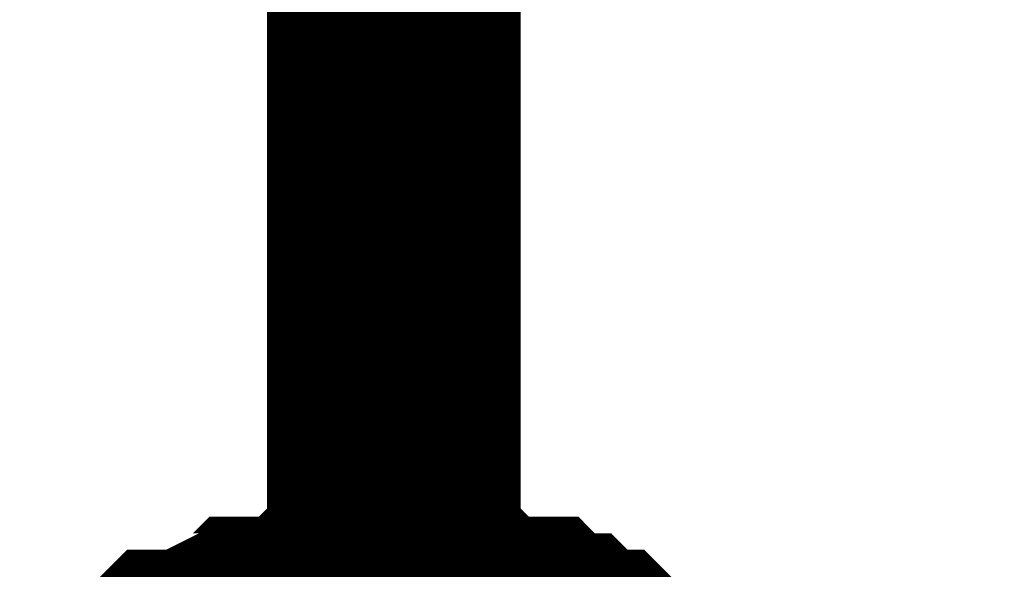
# Model space of a CAD drawing. Header units: inches. Extents: x 0 to 292, y 0 to 193.
# Tile 163 of 189: x 177.581 to 178.744, y 117.19 to 117.839. Entities that reach past the tile are written whole.
import ezdxf

# ---------------------------------------------------------------- set-up
doc = ezdxf.new("R2010")
doc.units = ezdxf.units.IN
doc.layers.add('Sheet', color=255, linetype='Continuous')

msp = doc.modelspace()

# ---------------------------------------------------------------- linework, layer by layer
at = {"layer": 'Sheet'}
for points in [[(178.0228, 126.6728, 0.2997, 0.2997, 0), (178.0228, 116.6153, 0.2997, 0.2997, 0), (193.0058, 116.6153, 0.2997, 0.2997, 0)], [(177.7305, 117.0247, 0.2997, 0.2997, 0), (177.75, 117.0441, 0.2997, 0.2997, 0), (177.7695, 117.0636, 0.2997, 0.2997, 0), (177.789, 117.0636, 0.2997, 0.2997, 0), (177.828, 117.0831, 0.2997, 0.2997, 0), (177.8474, 117.0831, 0.2997, 0.2997, 0), (177.8669, 117.1026, 0.2997, 0.2997, 0), (177.8864, 117.1026, 0.2997, 0.2997, 0), (177.9254, 117.1026, 0.2997, 0.2997, 0), (177.9449, 117.1221, 0.2997, 0.2997, 0), (177.9643, 117.1221, 0.2997, 0.2997, 0), (178.0033, 117.1221, 0.2997, 0.2997, 0), (178.0228, 117.1221, 0.2997, 0.2997, 0)], [(177.7305, 117.0247, 0.2997, 0.2997, 0), (177.75, 117.0441, 0.2997, 0.2997, 0), (177.7695, 117.0636, 0.2997, 0.2997, 0), (177.789, 117.0636, 0.2997, 0.2997, 0), (177.828, 117.0831, 0.2997, 0.2997, 0), (177.8474, 117.0831, 0.2997, 0.2997, 0), (177.8669, 117.1026, 0.2997, 0.2997, 0), (177.8864, 117.1026, 0.2997, 0.2997, 0), (177.9254, 117.1026, 0.2997, 0.2997, 0), (177.9449, 117.1221, 0.2997, 0.2997, 0), (177.9643, 117.1221, 0.2997, 0.2997, 0), (178.0033, 117.1221, 0.2997, 0.2997, 0), (178.0228, 117.1221, 0.2997, 0.2997, 0)], [(177.7305, 117.0247, 0.2997, 0.2997, 0), (177.75, 117.0441, 0.2997, 0.2997, 0), (177.7695, 117.0636, 0.2997, 0.2997, 0), (177.789, 117.0636, 0.2997, 0.2997, 0), (177.828, 117.0831, 0.2997, 0.2997, 0), (177.8474, 117.0831, 0.2997, 0.2997, 0), (177.8669, 117.1026, 0.2997, 0.2997, 0), (177.8864, 117.1026, 0.2997, 0.2997, 0), (177.9254, 117.1026, 0.2997, 0.2997, 0), (177.9449, 117.1221, 0.2997, 0.2997, 0), (177.9643, 117.1221, 0.2997, 0.2997, 0), (178.0033, 117.1221, 0.2997, 0.2997, 0), (178.0228, 117.1221, 0.2997, 0.2997, 0)], [(177.7305, 117.0247, 0.2997, 0.2997, 0), (177.75, 117.0441, 0.2997, 0.2997, 0), (177.7695, 117.0636, 0.2997, 0.2997, 0), (177.789, 117.0636, 0.2997, 0.2997, 0), (177.828, 117.0831, 0.2997, 0.2997, 0), (177.8474, 117.0831, 0.2997, 0.2997, 0), (177.8669, 117.1026, 0.2997, 0.2997, 0), (177.8864, 117.1026, 0.2997, 0.2997, 0), (177.9254, 117.1026, 0.2997, 0.2997, 0), (177.9449, 117.1221, 0.2997, 0.2997, 0), (177.9643, 117.1221, 0.2997, 0.2997, 0), (178.0033, 117.1221, 0.2997, 0.2997, 0), (178.0228, 117.1221, 0.2997, 0.2997, 0)], [(178.0228, 117.1221, 0.2997, 0.2997, 0), (178.0228, 117.1221, 0.2997, 0.2997, 0)], [(178.0228, 117.1221, 0.2997, 0.2997, 0), (178.0423, 117.1221, 0.2997, 0.2997, 0), (178.0812, 117.1221, 0.2997, 0.2997, 0), (178.1007, 117.1221, 0.2997, 0.2997, 0), (178.1202, 117.1026, 0.2997, 0.2997, 0), (178.1397, 117.1026, 0.2997, 0.2997, 0), (178.1787, 117.1026, 0.2997, 0.2997, 0), (178.1981, 117.0831, 0.2997, 0.2997, 0), (178.2176, 117.0831, 0.2997, 0.2997, 0), (178.2371, 117.0636, 0.2997, 0.2997, 0), (178.2566, 117.0636, 0.2997, 0.2997, 0), (178.2761, 117.0441, 0.2997, 0.2997, 0), (178.2956, 117.0247, 0.2997, 0.2997, 0)], [(178.0228, 117.1221, 0.2997, 0.2997, 0), (178.0228, 117.1221, 0.2997, 0.2997, 0)], [(178.0228, 117.1221, 0.2997, 0.2997, 0), (178.0423, 117.1221, 0.2997, 0.2997, 0), (178.0812, 117.1221, 0.2997, 0.2997, 0), (178.1007, 117.1221, 0.2997, 0.2997, 0), (178.1202, 117.1026, 0.2997, 0.2997, 0), (178.1397, 117.1026, 0.2997, 0.2997, 0), (178.1787, 117.1026, 0.2997, 0.2997, 0), (178.1981, 117.0831, 0.2997, 0.2997, 0), (178.2176, 117.0831, 0.2997, 0.2997, 0), (178.2371, 117.0636, 0.2997, 0.2997, 0), (178.2566, 117.0636, 0.2997, 0.2997, 0), (178.2761, 117.0441, 0.2997, 0.2997, 0), (178.2956, 117.0247, 0.2997, 0.2997, 0)], [(178.0228, 117.1221, 0.2997, 0.2997, 0), (178.0228, 117.1221, 0.2997, 0.2997, 0)], [(178.0228, 117.1221, 0.2997, 0.2997, 0), (178.0423, 117.1221, 0.2997, 0.2997, 0), (178.0812, 117.1221, 0.2997, 0.2997, 0), (178.1007, 117.1221, 0.2997, 0.2997, 0), (178.1202, 117.1026, 0.2997, 0.2997, 0), (178.1397, 117.1026, 0.2997, 0.2997, 0), (178.1787, 117.1026, 0.2997, 0.2997, 0), (178.1981, 117.0831, 0.2997, 0.2997, 0), (178.2176, 117.0831, 0.2997, 0.2997, 0), (178.2371, 117.0636, 0.2997, 0.2997, 0), (178.2566, 117.0636, 0.2997, 0.2997, 0), (178.2761, 117.0441, 0.2997, 0.2997, 0), (178.2956, 117.0247, 0.2997, 0.2997, 0)], [(178.0228, 117.1221, 0.2997, 0.2997, 0), (178.0228, 117.1221, 0.2997, 0.2997, 0)], [(178.0228, 117.1221, 0.2997, 0.2997, 0), (178.0423, 117.1221, 0.2997, 0.2997, 0), (178.0812, 117.1221, 0.2997, 0.2997, 0), (178.1007, 117.1221, 0.2997, 0.2997, 0), (178.1202, 117.1026, 0.2997, 0.2997, 0), (178.1397, 117.1026, 0.2997, 0.2997, 0), (178.1787, 117.1026, 0.2997, 0.2997, 0), (178.1981, 117.0831, 0.2997, 0.2997, 0), (178.2176, 117.0831, 0.2997, 0.2997, 0), (178.2371, 117.0636, 0.2997, 0.2997, 0), (178.2566, 117.0636, 0.2997, 0.2997, 0), (178.2761, 117.0441, 0.2997, 0.2997, 0), (178.2956, 117.0247, 0.2997, 0.2997, 0)]]:
    msp.add_lwpolyline(points, format="xyseb", dxfattribs=at)

doc.saveas('drawing.dxf')
